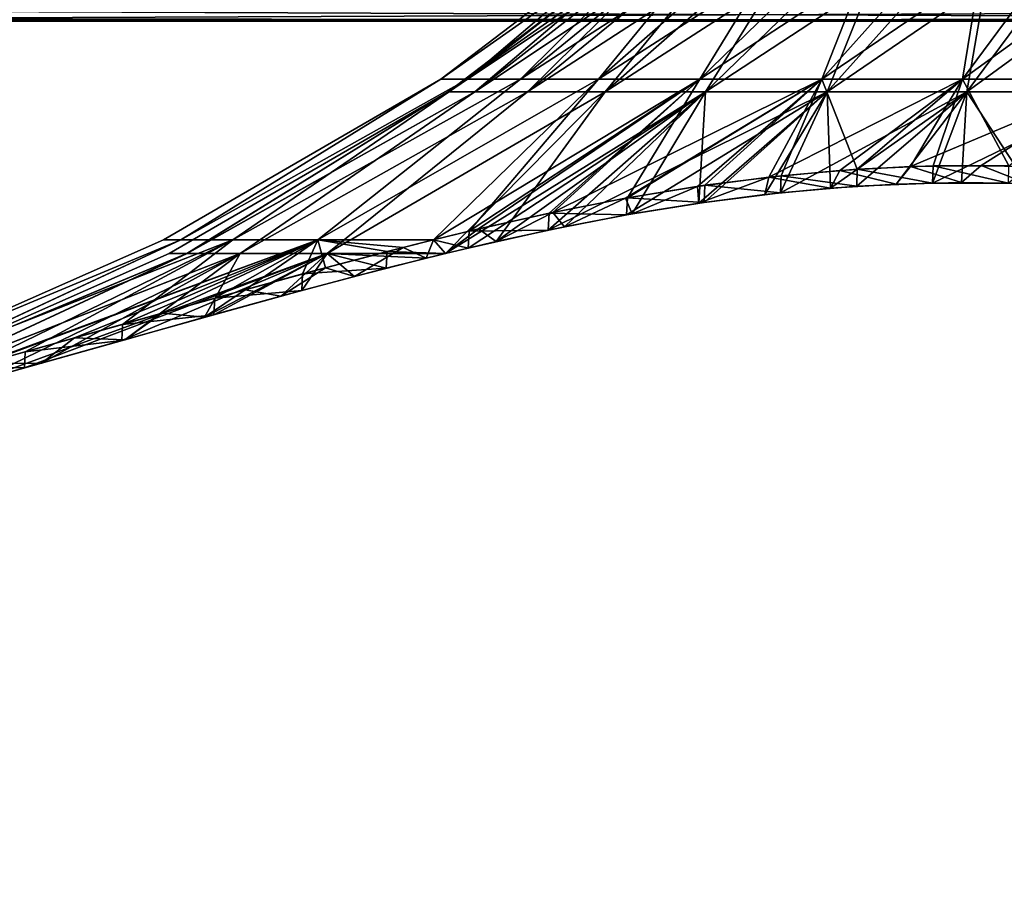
# Model space of a CAD drawing. Header units: millimetres. Extents: x -121 to 75, y -30 to 271.
# Tile 115 of 217: x -55 to -21, y 198 to 228. Entities that reach past the tile are written whole.
import ezdxf

# ---------------------------------------------------------------- set-up
doc = ezdxf.new("R2010")
doc.units = ezdxf.units.MM
doc.header["$LTSCALE"] = 65.185185
for name, color, linetype in [('108', 7, 'CONTINUOUS'), ('109', 7, 'CONTINUOUS'), ('16', 7, 'CONTINUOUS'), ('18', 7, 'CONTINUOUS'), ('2', 7, 'CONTINUOUS'), ('21', 7, 'CONTINUOUS'), ('4', 7, 'CONTINUOUS'), ('522', 7, 'CONTINUOUS'), ('523', 7, 'CONTINUOUS'), ('529', 7, 'CONTINUOUS'), ('532', 7, 'CONTINUOUS'), ('7', 7, 'CONTINUOUS'), ('8', 7, 'CONTINUOUS')]:
    doc.layers.add(name, color=color, linetype=linetype)

msp = doc.modelspace()

# ---------------------------------------------------------------- linework, layer by layer
at = {"layer": '108', "color": 7, "linetype": 'Continuous'}
for points in [[(24.382, 227.5, 82.669), (-59.633, 230.847, 34.366), (-69.5, 229.563, 28.591), (24.382, 227.5, 82.669)], [(-59.633, 230.847, 34.366), (24.382, 227.5, 82.669), (22.133, 227.604, 81.377), (-59.633, 230.847, 34.366)], [(24.382, 227.5, 82.669), (-69.5, 229.563, 28.591), (-79.317, 227.914, 22.824), (24.382, 227.5, 82.669)], [(24.382, 227.5, 82.669), (-79.317, 227.914, 22.824), (-81.541, 227.604, 21.521), (24.382, 227.5, 82.669)], [(-83.785, 227.5, 20.219), (24.382, 227.5, 82.669), (-81.541, 227.604, 21.521), (-83.785, 227.5, 20.219)]]:
    msp.add_3dface(points, dxfattribs=at)
at = {"layer": '109', "color": 7, "linetype": 'Continuous'}
for points in [[(-83.785, 227.5, -20.219), (0.055, 230.847, -68.827), (9.99, 229.563, -74.485), (-83.785, 227.5, -20.219)], [(0.055, 230.847, -68.827), (-83.785, 227.5, -20.219), (-81.541, 227.604, -21.521), (0.055, 230.847, -68.827)], [(-83.785, 227.5, -20.219), (9.99, 229.563, -74.485), (19.893, 227.914, -80.102), (-83.785, 227.5, -20.219)], [(-83.785, 227.5, -20.219), (19.893, 227.914, -80.102), (22.133, 227.604, -81.377), (-83.785, 227.5, -20.219)], [(24.382, 227.5, -82.669), (-83.785, 227.5, -20.219), (22.133, 227.604, -81.377), (24.382, 227.5, -82.669)]]:
    msp.add_3dface(points, dxfattribs=at)
at = {"layer": '16', "color": 7, "linetype": 'Continuous'}
for points in [[(-25.36, 21.723, 36.462), (-99.389, 240, 2.523), (-24.323, 22.143, 37.078), (-25.36, 21.723, 36.462)], [(-24.323, 22.143, 37.078), (-99.389, 240, 2.523), (-23.244, 22.398, 37.711), (-24.323, 22.143, 37.078)], [(-23.244, 22.398, 37.711), (-99.389, 240, 2.523), (-22.142, 22.483, 38.351), (-23.244, 22.398, 37.711)], [(-22.142, 22.483, 38.351), (-99.389, 240, 2.523), (-21.037, 22.398, 38.985), (-22.142, 22.483, 38.351)], [(-21.037, 22.398, 38.985), (-99.389, 240, 2.523), (-19.949, 22.143, 39.603), (-21.037, 22.398, 38.985)], [(-19.949, 22.143, 39.603), (-99.389, 240, 2.523), (-18.897, 21.723, 40.193), (-19.949, 22.143, 39.603)], [(-18.897, 21.723, 40.193), (-99.389, 240, 2.523), (-17.901, 21.146, 40.745), (-18.897, 21.723, 40.193)], [(-80.712, 240, 13.306), (-16.977, 20.422, 41.25), (-99.389, 240, 2.523), (-80.712, 240, 13.306)], [(-99.389, 240, 2.523), (-16.977, 20.422, 41.25), (-17.901, 21.146, 40.745), (-99.389, 240, 2.523)], [(-27.235, 20.422, 35.327), (-99.389, 240, 2.523), (-26.336, 21.146, 35.875), (-27.235, 20.422, 35.327)], [(-26.336, 21.146, 35.875), (-99.389, 240, 2.523), (-25.36, 21.723, 36.462), (-26.336, 21.146, 35.875)], [(28.833, 240, 76.552), (-16.977, 20.422, 41.25), (-80.712, 240, 13.306), (28.833, 240, 76.552)]]:
    msp.add_3dface(points, dxfattribs=at)
at = {"layer": '18', "color": 7, "linetype": 'Continuous'}
for points in [[(-99.389, 240, -2.523), (-27.235, 20.422, -35.327), (-80.712, 240, -13.306), (-99.389, 240, -2.523)], [(-80.712, 240, -13.306), (-27.235, 20.422, -35.327), (28.833, 240, -76.552), (-80.712, 240, -13.306)], [(47.51, 240, -87.335), (-27.235, 20.422, -35.327), (-26.336, 21.146, -35.875), (47.51, 240, -87.335)], [(28.833, 240, -76.552), (-27.235, 20.422, -35.327), (47.51, 240, -87.335), (28.833, 240, -76.552)], [(-25.36, 21.723, -36.462), (47.51, 240, -87.335), (-26.336, 21.146, -35.875), (-25.36, 21.723, -36.462)], [(-24.323, 22.143, -37.078), (47.51, 240, -87.335), (-25.36, 21.723, -36.462), (-24.323, 22.143, -37.078)], [(-23.244, 22.398, -37.711), (47.51, 240, -87.335), (-24.323, 22.143, -37.078), (-23.244, 22.398, -37.711)], [(-22.142, 22.483, -38.351), (47.51, 240, -87.335), (-23.244, 22.398, -37.711), (-22.142, 22.483, -38.351)], [(-21.037, 22.398, -38.985), (47.51, 240, -87.335), (-22.142, 22.483, -38.351), (-21.037, 22.398, -38.985)]]:
    msp.add_3dface(points, dxfattribs=at)
at = {"layer": '2', "color": 7, "linetype": 'Continuous'}
for points in [[(-96.56, 227.5, 6.541), (-62.185, 122.893, 22.169), (42.615, 227.5, 86.894), (-96.56, 227.5, 6.541)], [(42.615, 227.5, 86.894), (-62.185, 122.893, 22.169), (11.894, 122.893, 64.938), (42.615, 227.5, 86.894)]]:
    msp.add_3dface(points, dxfattribs=at)
at = {"layer": '21', "color": 7, "linetype": 'Continuous'}
for points in [[(-100.862, 240, 0.485), (-46.735, 13.778, 3.339), (-100.905, 240, 0), (-100.862, 240, 0.485)], [(-100.905, 240, 0), (-46.735, 13.778, -3.339), (-100.862, 240, -0.485), (-100.905, 240, 0)], [(-46.735, 13.778, 3.339), (-46.735, 13.778, -3.339), (-100.905, 240, 0), (-46.735, 13.778, 3.339)], [(-100.733, 240, 0.96), (-45.597, 13.753, 9.958), (-100.862, 240, 0.485), (-100.733, 240, 0.96)], [(-45.597, 13.753, 9.958), (-46.735, 13.778, 3.339), (-100.862, 240, 0.485), (-45.597, 13.753, 9.958)], [(-100.862, 240, -0.485), (-45.597, 13.753, -9.958), (-100.733, 240, -0.96), (-100.862, 240, -0.485)], [(-46.735, 13.778, -3.339), (-45.597, 13.753, -9.958), (-100.862, 240, -0.485), (-46.735, 13.778, -3.339)], [(-43.323, 13.703, 16.391), (-45.597, 13.753, 9.958), (-100.733, 240, 0.96), (-43.323, 13.703, 16.391)], [(-100.517, 240, 1.414), (-43.323, 13.703, 16.391), (-100.733, 240, 0.96), (-100.517, 240, 1.414)], [(-100.733, 240, -0.96), (-43.323, 13.703, -16.391), (-100.517, 240, -1.414), (-100.733, 240, -0.96)], [(-45.597, 13.753, -9.958), (-43.323, 13.703, -16.391), (-100.733, 240, -0.96), (-45.597, 13.753, -9.958)], [(-39.919, 13.629, 22.497), (-43.323, 13.703, 16.391), (-100.517, 240, 1.414), (-39.919, 13.629, 22.497)], [(-100.219, 240, 1.835), (-39.919, 13.629, 22.497), (-100.517, 240, 1.414), (-100.219, 240, 1.835)], [(-43.323, 13.703, -16.391), (-39.919, 13.629, -22.497), (-100.517, 240, -1.414), (-43.323, 13.703, -16.391)], [(-100.517, 240, -1.414), (-39.919, 13.629, -22.497), (-100.219, 240, -1.835), (-100.517, 240, -1.414)], [(-35.413, 13.53, 28.123), (-39.919, 13.629, 22.497), (-100.219, 240, 1.835), (-35.413, 13.53, 28.123)], [(-99.975, 240, 2.09), (-35.413, 13.53, 28.123), (-100.219, 240, 1.835), (-99.975, 240, 2.09)], [(-39.919, 13.629, -22.497), (-35.413, 13.53, -28.124), (-100.219, 240, -1.835), (-39.919, 13.629, -22.497)], [(-100.219, 240, -1.835), (-35.413, 13.53, -28.124), (-99.975, 240, -2.09), (-100.219, 240, -1.835)], [(-29.861, 13.41, 33.097), (-35.413, 13.53, 28.123), (-99.975, 240, 2.09), (-29.861, 13.41, 33.097)], [(-99.697, 240, 2.321), (-29.861, 13.41, 33.097), (-99.975, 240, 2.09), (-99.697, 240, 2.321)], [(-35.413, 13.53, -28.124), (-29.861, 13.41, -33.097), (-99.975, 240, -2.09), (-35.413, 13.53, -28.124)], [(-99.975, 240, -2.09), (-29.861, 13.41, -33.097), (-99.697, 240, -2.321), (-99.975, 240, -2.09)], [(-29.716, 15.501, 33.4), (-29.861, 13.41, 33.097), (-99.697, 240, 2.321), (-29.716, 15.501, 33.4)], [(-28.368, 19.074, -34.576), (-27.235, 20.422, -35.327), (-99.697, 240, -2.321), (-28.368, 19.074, -34.576)], [(-27.235, 20.422, -35.327), (-99.389, 240, -2.523), (-99.697, 240, -2.321), (-27.235, 20.422, -35.327)], [(-99.389, 240, 2.523), (-29.716, 15.501, 33.4), (-99.697, 240, 2.321), (-99.389, 240, 2.523)], [(-29.209, 17.414, -33.914), (-28.368, 19.074, -34.576), (-99.697, 240, -2.321), (-29.209, 17.414, -33.914)], [(-29.717, 15.499, -33.4), (-29.209, 17.414, -33.914), (-99.697, 240, -2.321), (-29.717, 15.499, -33.4)], [(-29.861, 13.41, -33.097), (-29.717, 15.499, -33.4), (-99.697, 240, -2.321), (-29.861, 13.41, -33.097)], [(-29.208, 17.417, 33.914), (-99.389, 240, 2.523), (-28.367, 19.076, 34.577), (-29.208, 17.417, 33.914)], [(-29.716, 15.501, 33.4), (-99.389, 240, 2.523), (-29.208, 17.417, 33.914), (-29.716, 15.501, 33.4)], [(-99.389, 240, 2.523), (-27.235, 20.422, 35.327), (-28.367, 19.076, 34.577), (-99.389, 240, 2.523)]]:
    msp.add_3dface(points, dxfattribs=at)
at = {"layer": '4', "color": 7, "linetype": 'Continuous'}
for points in [[(42.615, 227.5, -86.894), (11.894, 122.893, -64.938), (-96.56, 227.5, -6.541), (42.615, 227.5, -86.894)], [(-96.56, 227.5, -6.541), (11.894, 122.893, -64.938), (-62.185, 122.893, -22.169), (-96.56, 227.5, -6.541)]]:
    msp.add_3dface(points, dxfattribs=at)
at = {"layer": '522', "color": 9, "linetype": 'Continuous', "true_color": 0xc2cccc}
for points in [[(-24.636, 222.594, -38.062), (-25.125, 221.997, -37.779), (-27.024, 222.464, -36.683), (-24.636, 222.594, -38.062)], [(-22.917, 222.049, -39.054), (-25.125, 221.997, -37.779), (-24.636, 222.594, -38.062), (-22.917, 222.049, -39.054)], [(-22.252, 222.626, -39.438), (-22.917, 222.049, -39.054), (-24.636, 222.594, -38.062), (-22.252, 222.626, -39.438)], [(-20.71, 222.018, -40.328), (-22.917, 222.049, -39.054), (-22.252, 222.626, -39.438), (-20.71, 222.018, -40.328)], [(-19.867, 222.562, -40.815), (-20.71, 222.018, -40.328), (-22.252, 222.626, -39.438), (-19.867, 222.562, -40.815)], [(-29.42, 222.239, -35.299), (-31.792, 221.356, -33.93), (-31.831, 221.924, -33.908), (-29.42, 222.239, -35.299)], [(-29.558, 221.648, -35.22), (-31.792, 221.356, -33.93), (-29.42, 222.239, -35.299), (-29.558, 221.648, -35.22)], [(-27.337, 221.862, -36.502), (-29.558, 221.648, -35.22), (-29.42, 222.239, -35.299), (-27.337, 221.862, -36.502)], [(-27.024, 222.464, -36.683), (-27.337, 221.862, -36.502), (-29.42, 222.239, -35.299), (-27.024, 222.464, -36.683)], [(-25.125, 221.997, -37.779), (-27.337, 221.862, -36.502), (-27.024, 222.464, -36.683), (-25.125, 221.997, -37.779)], [(-31.831, 221.924, -33.908), (-34.045, 220.991, -32.629), (-34.263, 221.523, -32.504), (-31.831, 221.924, -33.908)], [(-31.792, 221.356, -33.93), (-34.045, 220.991, -32.629), (-31.831, 221.924, -33.908), (-31.792, 221.356, -33.93)], [(-34.263, 221.523, -32.504), (-36.325, 220.556, -31.313), (-36.724, 221.041, -31.082), (-34.263, 221.523, -32.504)], [(-34.045, 220.991, -32.629), (-36.325, 220.556, -31.313), (-34.263, 221.523, -32.504), (-34.045, 220.991, -32.629)], [(-36.724, 221.041, -31.082), (-38.641, 220.057, -29.976), (-39.227, 220.486, -29.637), (-36.724, 221.041, -31.082)], [(-36.325, 220.556, -31.313), (-38.641, 220.057, -29.976), (-36.724, 221.041, -31.082), (-36.325, 220.556, -31.313)], [(-39.227, 220.486, -29.637), (-40.35, 219.657, -28.989), (-40.756, 220.118, -28.755), (-39.227, 220.486, -29.637)], [(-38.641, 220.057, -29.976), (-40.35, 219.657, -28.989), (-39.227, 220.486, -29.637), (-38.641, 220.057, -29.976)], [(-40.756, 220.118, -28.755), (-41.002, 219.497, -28.613), (-41.783, 219.862, -28.162), (-40.756, 220.118, -28.755)], [(-40.35, 219.657, -28.989), (-41.002, 219.497, -28.613), (-40.756, 220.118, -28.755), (-40.35, 219.657, -28.989)], [(-41.783, 219.862, -28.162), (-43.421, 218.882, -27.216), (-44.407, 219.175, -26.647), (-41.783, 219.862, -28.162)], [(-41.002, 219.497, -28.613), (-43.421, 218.882, -27.216), (-41.783, 219.862, -28.162), (-41.002, 219.497, -28.613)], [(-44.407, 219.175, -26.647), (-45.912, 218.215, -25.778), (-47.118, 218.433, -25.082), (-44.407, 219.175, -26.647)], [(-43.421, 218.882, -27.216), (-45.912, 218.215, -25.778), (-44.407, 219.175, -26.647), (-43.421, 218.882, -27.216)], [(-47.118, 218.433, -25.082), (-48.491, 217.502, -24.289), (-49.936, 217.64, -23.454), (-47.118, 218.433, -25.082)], [(-45.912, 218.215, -25.778), (-48.491, 217.502, -24.289), (-47.118, 218.433, -25.082), (-45.912, 218.215, -25.778)], [(-49.936, 217.64, -23.454), (-51.178, 216.747, -22.738), (-52.888, 216.804, -21.75), (-49.936, 217.64, -23.454)], [(-48.491, 217.502, -24.289), (-51.178, 216.747, -22.738), (-49.936, 217.64, -23.454), (-48.491, 217.502, -24.289)], [(-52.888, 216.804, -21.75), (-53.995, 215.955, -21.111), (-56.002, 215.931, -19.952), (-52.888, 216.804, -21.75)], [(-51.178, 216.747, -22.738), (-53.995, 215.955, -21.111), (-52.888, 216.804, -21.75), (-51.178, 216.747, -22.738)], [(-53.995, 215.955, -21.111), (-56.176, 215.35, -19.852), (-56.002, 215.931, -19.952), (-53.995, 215.955, -21.111)]]:
    msp.add_3dface(points, dxfattribs=at)
at = {"layer": '523', "color": 9, "linetype": 'Continuous', "true_color": 0xc2cccc}
for points in [[(-23.873, 222.615, 38.502), (-26.433, 222.505, 37.024), (-23.889, 222.036, 38.493), (-23.873, 222.615, 38.502)], [(-21.329, 222.035, 39.971), (-23.873, 222.615, 38.502), (-23.889, 222.036, 38.493), (-21.329, 222.035, 39.971)], [(-21.316, 222.613, 39.978), (-23.873, 222.615, 38.502), (-21.329, 222.035, 39.971), (-21.316, 222.613, 39.978)], [(-29.002, 222.285, 35.541), (-31.588, 221.96, 34.048), (-29.024, 221.707, 35.528), (-29.002, 222.285, 35.541)], [(-26.452, 221.926, 37.013), (-29.002, 222.285, 35.541), (-29.024, 221.707, 35.528), (-26.452, 221.926, 37.013)], [(-26.433, 222.505, 37.024), (-29.002, 222.285, 35.541), (-26.452, 221.926, 37.013), (-26.433, 222.505, 37.024)], [(-23.889, 222.036, 38.493), (-26.433, 222.505, 37.024), (-26.452, 221.926, 37.013), (-23.889, 222.036, 38.493)], [(-31.588, 221.96, 34.048), (-34.2, 221.534, 32.54), (-31.613, 221.382, 34.034), (-31.588, 221.96, 34.048)], [(-29.024, 221.707, 35.528), (-31.588, 221.96, 34.048), (-31.613, 221.382, 34.034), (-29.024, 221.707, 35.528)], [(-34.2, 221.534, 32.54), (-36.849, 221.015, 31.01), (-34.227, 220.959, 32.524), (-34.2, 221.534, 32.54)], [(-31.613, 221.382, 34.034), (-34.2, 221.534, 32.54), (-34.227, 220.959, 32.524), (-31.613, 221.382, 34.034)], [(-36.849, 221.015, 31.01), (-39.55, 220.41, 29.451), (-36.878, 220.442, 30.994), (-36.849, 221.015, 31.01)], [(-34.227, 220.959, 32.524), (-36.849, 221.015, 31.01), (-36.878, 220.442, 30.994), (-34.227, 220.959, 32.524)], [(-39.55, 220.41, 29.451), (-40.751, 220.119, 28.757), (-39.58, 219.84, 29.434), (-39.55, 220.41, 29.451)], [(-36.878, 220.442, 30.994), (-39.55, 220.41, 29.451), (-39.58, 219.84, 29.434), (-36.878, 220.442, 30.994)], [(-40.751, 220.119, 28.757), (-42.319, 219.725, 27.852), (-40.35, 219.657, 28.989), (-40.751, 220.119, 28.757)], [(-39.58, 219.84, 29.434), (-40.751, 220.119, 28.757), (-40.35, 219.657, 28.989), (-39.58, 219.84, 29.434)], [(-42.319, 219.725, 27.852), (-45.176, 218.968, 26.203), (-42.349, 219.159, 27.835), (-42.319, 219.725, 27.852)], [(-40.35, 219.657, 28.989), (-42.319, 219.725, 27.852), (-42.349, 219.159, 27.835), (-40.35, 219.657, 28.989)], [(-45.176, 218.968, 26.203), (-48.146, 218.145, 24.488), (-45.207, 218.407, 26.185), (-45.176, 218.968, 26.203)], [(-42.349, 219.159, 27.835), (-45.176, 218.968, 26.203), (-45.207, 218.407, 26.185), (-42.349, 219.159, 27.835)], [(-45.207, 218.407, 26.185), (-48.146, 218.145, 24.488), (-48.176, 217.59, 24.471), (-45.207, 218.407, 26.185)], [(-48.146, 218.145, 24.488), (-51.259, 217.265, 22.691), (-48.176, 217.59, 24.471), (-48.146, 218.145, 24.488)], [(-48.176, 217.59, 24.471), (-51.259, 217.265, 22.691), (-51.288, 216.716, 22.674), (-48.176, 217.59, 24.471)], [(-51.259, 217.265, 22.691), (-54.549, 216.336, 20.791), (-51.288, 216.716, 22.674), (-51.259, 217.265, 22.691)], [(-51.288, 216.716, 22.674), (-54.549, 216.336, 20.791), (-54.576, 215.793, 20.775), (-51.288, 216.716, 22.674)], [(-54.549, 216.336, 20.791), (-56.353, 215.834, 19.75), (-54.576, 215.793, 20.775), (-54.549, 216.336, 20.791)], [(-54.576, 215.793, 20.775), (-56.353, 215.834, 19.75), (-56.176, 215.35, 19.852), (-54.576, 215.793, 20.775)]]:
    msp.add_3dface(points, dxfattribs=at)
at = {"layer": '529', "color": 9, "linetype": 'Continuous', "true_color": 0xc2cccc}
for points in [[(-31.983, 232.034, 2.397), (-31.983, 232.034, -2.397), (-40.506, 225.544, 3.036), (-31.983, 232.034, 2.397)], [(-39.602, 225.544, 9.039), (-31.983, 232.034, 2.397), (-40.506, 225.544, 3.036), (-39.602, 225.544, 9.039)], [(-31.983, 232.034, -2.397), (-31.268, 232.034, -7.137), (-40.506, 225.544, -3.036), (-31.983, 232.034, -2.397)], [(-40.506, 225.544, 3.036), (-31.983, 232.034, -2.397), (-40.506, 225.544, -3.036), (-40.506, 225.544, 3.036)], [(-40.506, 225.544, -3.036), (-31.268, 232.034, -7.137), (-39.602, 225.544, -9.039), (-40.506, 225.544, -3.036)], [(-31.268, 232.034, 7.137), (-31.983, 232.034, 2.397), (-39.602, 225.544, 9.039), (-31.268, 232.034, 7.137)], [(-37.812, 225.544, 14.84), (-31.268, 232.034, 7.137), (-39.602, 225.544, 9.039), (-37.812, 225.544, 14.84)], [(-31.268, 232.034, -7.137), (-29.855, 232.034, -11.717), (-39.602, 225.544, -9.039), (-31.268, 232.034, -7.137)], [(-39.602, 225.544, -9.039), (-29.855, 232.034, -11.717), (-37.812, 225.544, -14.84), (-39.602, 225.544, -9.039)], [(-29.855, 232.034, 11.717), (-31.268, 232.034, 7.137), (-37.812, 225.544, 14.84), (-29.855, 232.034, 11.717)], [(-35.178, 225.544, 20.31), (-29.855, 232.034, 11.717), (-37.812, 225.544, 14.84), (-35.178, 225.544, 20.31)], [(-37.812, 225.544, -14.84), (-27.776, 232.034, -16.036), (-35.178, 225.544, -20.31), (-37.812, 225.544, -14.84)], [(-29.855, 232.034, -11.717), (-27.776, 232.034, -16.036), (-37.812, 225.544, -14.84), (-29.855, 232.034, -11.717)], [(-27.776, 232.034, 16.036), (-29.855, 232.034, 11.717), (-35.178, 225.544, 20.31), (-27.776, 232.034, 16.036)], [(-31.758, 225.544, 25.326), (-27.776, 232.034, 16.036), (-35.178, 225.544, 20.31), (-31.758, 225.544, 25.326)], [(-35.178, 225.544, -20.31), (-25.075, 232.034, -19.997), (-31.758, 225.544, -25.326), (-35.178, 225.544, -20.31)], [(-27.776, 232.034, -16.036), (-25.075, 232.034, -19.997), (-35.178, 225.544, -20.31), (-27.776, 232.034, -16.036)], [(-27.629, 225.544, 29.777), (-25.075, 232.034, 19.997), (-31.758, 225.544, 25.326), (-27.629, 225.544, 29.777)], [(-25.075, 232.034, 19.997), (-27.776, 232.034, 16.036), (-31.758, 225.544, 25.326), (-25.075, 232.034, 19.997)], [(-25.075, 232.034, -19.997), (-21.815, 232.034, -23.511), (-31.758, 225.544, -25.326), (-25.075, 232.034, -19.997)], [(-31.758, 225.544, -25.326), (-21.815, 232.034, -23.511), (-27.629, 225.544, -29.777), (-31.758, 225.544, -25.326)], [(-21.815, 232.034, 23.511), (-25.075, 232.034, 19.997), (-27.629, 225.544, 29.777), (-21.815, 232.034, 23.511)], [(-22.882, 225.544, 33.562), (-21.815, 232.034, 23.511), (-27.629, 225.544, 29.777), (-22.882, 225.544, 33.562)], [(-21.815, 232.034, -23.511), (-18.067, 232.034, -26.5), (-27.629, 225.544, -29.777), (-21.815, 232.034, -23.511)], [(-27.629, 225.544, -29.777), (-18.067, 232.034, -26.5), (-22.882, 225.544, -33.562), (-27.629, 225.544, -29.777)], [(-18.067, 232.034, 26.5), (-21.815, 232.034, 23.511), (-22.882, 225.544, 33.562), (-18.067, 232.034, 26.5)], [(-17.624, 225.544, 36.597), (-18.067, 232.034, 26.5), (-22.882, 225.544, 33.562), (-17.624, 225.544, 36.597)], [(-18.067, 232.034, -26.5), (-13.916, 232.034, -28.896), (-22.882, 225.544, -33.562), (-18.067, 232.034, -26.5)], [(-22.882, 225.544, -33.562), (-13.916, 232.034, -28.896), (-17.624, 225.544, -36.597), (-22.882, 225.544, -33.562)], [(-40.506, 225.544, 3.036), (-40.506, 225.544, -3.036), (-49.879, 220.118, 0.004), (-40.506, 225.544, 3.036)], [(-49.289, 220.118, 7.65), (-40.506, 225.544, 3.036), (-49.879, 220.118, 0.004), (-49.289, 220.118, 7.65)], [(-49.879, 220.118, 0.004), (-40.506, 225.544, -3.036), (-49.291, 220.118, -7.641), (-49.879, 220.118, 0.004)], [(-40.506, 225.544, -3.036), (-39.602, 225.544, -9.039), (-49.291, 220.118, -7.641), (-40.506, 225.544, -3.036)], [(-49.291, 220.118, -7.641), (-39.602, 225.544, -9.039), (-47.537, 220.118, -15.106), (-49.291, 220.118, -7.641)], [(-39.602, 225.544, 9.039), (-40.506, 225.544, 3.036), (-49.289, 220.118, 7.65), (-39.602, 225.544, 9.039)], [(-47.534, 220.118, 15.114), (-39.602, 225.544, 9.039), (-49.289, 220.118, 7.65), (-47.534, 220.118, 15.114)], [(-47.537, 220.118, -15.106), (-37.812, 225.544, -14.84), (-44.66, 220.118, -22.213), (-47.537, 220.118, -15.106)], [(-39.602, 225.544, -9.039), (-37.812, 225.544, -14.84), (-47.537, 220.118, -15.106), (-39.602, 225.544, -9.039)], [(-37.812, 225.544, 14.84), (-39.602, 225.544, 9.039), (-47.534, 220.118, 15.114), (-37.812, 225.544, 14.84)], [(-44.656, 220.118, 22.221), (-37.812, 225.544, 14.84), (-47.534, 220.118, 15.114), (-44.656, 220.118, 22.221)], [(-37.812, 225.544, -14.84), (-35.178, 225.544, -20.31), (-44.66, 220.118, -22.213), (-37.812, 225.544, -14.84)], [(-35.178, 225.544, -20.31), (-40.756, 220.118, -28.755), (-44.66, 220.118, -22.213), (-35.178, 225.544, -20.31)], [(-35.178, 225.544, 20.31), (-37.812, 225.544, 14.84), (-44.656, 220.118, 22.221), (-35.178, 225.544, 20.31)], [(-40.751, 220.119, 28.757), (-35.178, 225.544, 20.31), (-44.656, 220.118, 22.221), (-40.751, 220.119, 28.757)], [(-40.756, 220.118, -28.755), (-35.178, 225.544, -20.31), (-31.758, 225.544, -25.326), (-40.756, 220.118, -28.755)], [(-39.227, 220.486, -29.637), (-40.756, 220.118, -28.755), (-31.758, 225.544, -25.326), (-39.227, 220.486, -29.637)], [(-40.751, 220.119, 28.757), (-39.55, 220.41, 29.451), (-35.178, 225.544, 20.31), (-40.751, 220.119, 28.757)], [(-39.55, 220.41, 29.451), (-31.758, 225.544, 25.326), (-35.178, 225.544, 20.31), (-39.55, 220.41, 29.451)], [(-39.55, 220.41, 29.451), (-36.849, 221.015, 31.01), (-31.758, 225.544, 25.326), (-39.55, 220.41, 29.451)], [(-36.724, 221.041, -31.082), (-39.227, 220.486, -29.637), (-31.758, 225.544, -25.326), (-36.724, 221.041, -31.082)], [(-36.849, 221.015, 31.01), (-34.2, 221.534, 32.54), (-31.758, 225.544, 25.326), (-36.849, 221.015, 31.01)], [(-36.724, 221.041, -31.082), (-31.758, 225.544, -25.326), (-27.629, 225.544, -29.777), (-36.724, 221.041, -31.082)], [(-34.263, 221.523, -32.504), (-36.724, 221.041, -31.082), (-27.629, 225.544, -29.777), (-34.263, 221.523, -32.504)], [(-31.831, 221.924, -33.908), (-34.263, 221.523, -32.504), (-27.629, 225.544, -29.777), (-31.831, 221.924, -33.908)], [(-34.2, 221.534, 32.54), (-27.629, 225.544, 29.777), (-31.758, 225.544, 25.326), (-34.2, 221.534, 32.54)], [(-34.2, 221.534, 32.54), (-31.588, 221.96, 34.048), (-27.629, 225.544, 29.777), (-34.2, 221.534, 32.54)], [(-29.42, 222.239, -35.299), (-31.831, 221.924, -33.908), (-27.629, 225.544, -29.777), (-29.42, 222.239, -35.299)], [(-31.588, 221.96, 34.048), (-29.002, 222.285, 35.541), (-27.629, 225.544, 29.777), (-31.588, 221.96, 34.048)], [(-29.42, 222.239, -35.299), (-27.629, 225.544, -29.777), (-22.882, 225.544, -33.562), (-29.42, 222.239, -35.299)], [(-27.024, 222.464, -36.683), (-29.42, 222.239, -35.299), (-22.882, 225.544, -33.562), (-27.024, 222.464, -36.683)], [(-29.002, 222.285, 35.541), (-26.433, 222.505, 37.024), (-27.629, 225.544, 29.777), (-29.002, 222.285, 35.541)], [(-26.433, 222.505, 37.024), (-22.882, 225.544, 33.562), (-27.629, 225.544, 29.777), (-26.433, 222.505, 37.024)], [(-24.636, 222.594, -38.062), (-27.024, 222.464, -36.683), (-22.882, 225.544, -33.562), (-24.636, 222.594, -38.062)], [(-26.433, 222.505, 37.024), (-23.873, 222.615, 38.502), (-22.882, 225.544, 33.562), (-26.433, 222.505, 37.024)], [(-24.636, 222.594, -38.062), (-22.882, 225.544, -33.562), (-17.624, 225.544, -36.597), (-24.636, 222.594, -38.062)], [(-22.252, 222.626, -39.438), (-24.636, 222.594, -38.062), (-17.624, 225.544, -36.597), (-22.252, 222.626, -39.438)], [(-23.873, 222.615, 38.502), (-21.316, 222.613, 39.978), (-22.882, 225.544, 33.562), (-23.873, 222.615, 38.502)], [(-21.316, 222.613, 39.978), (-17.624, 225.544, 36.597), (-22.882, 225.544, 33.562), (-21.316, 222.613, 39.978)], [(-19.867, 222.562, -40.815), (-22.252, 222.626, -39.438), (-17.624, 225.544, -36.597), (-19.867, 222.562, -40.815)], [(-49.879, 220.118, 0.004), (-49.291, 220.118, -7.641), (-59.584, 215.832, -4.011), (-49.879, 220.118, 0.004)], [(-49.879, 220.118, 0.004), (-59.584, 215.832, -4.011), (-59.581, 215.832, 4.046), (-49.879, 220.118, 0.004)], [(-49.291, 220.118, -7.641), (-58.502, 215.832, -11.996), (-59.584, 215.832, -4.011), (-49.291, 220.118, -7.641)], [(-49.289, 220.118, 7.65), (-49.879, 220.118, 0.004), (-59.581, 215.832, 4.046), (-49.289, 220.118, 7.65)], [(-49.289, 220.118, 7.65), (-59.581, 215.832, 4.046), (-58.494, 215.832, 12.03), (-49.289, 220.118, 7.65)], [(-49.291, 220.118, -7.641), (-47.537, 220.118, -15.106), (-58.502, 215.832, -11.996), (-49.291, 220.118, -7.641)], [(-47.537, 220.118, -15.106), (-56.357, 215.833, -19.747), (-58.502, 215.832, -11.996), (-47.537, 220.118, -15.106)], [(-47.534, 220.118, 15.114), (-49.289, 220.118, 7.65), (-58.494, 215.832, 12.03), (-47.534, 220.118, 15.114)], [(-56.353, 215.834, 19.75), (-47.534, 220.118, 15.114), (-58.494, 215.832, 12.03), (-56.353, 215.834, 19.75)], [(-56.002, 215.931, -19.952), (-56.357, 215.833, -19.747), (-44.66, 220.118, -22.213), (-56.002, 215.931, -19.952)], [(-56.357, 215.833, -19.747), (-47.537, 220.118, -15.106), (-44.66, 220.118, -22.213), (-56.357, 215.833, -19.747)], [(-56.353, 215.834, 19.75), (-54.549, 216.336, 20.791), (-47.534, 220.118, 15.114), (-56.353, 215.834, 19.75)], [(-52.888, 216.804, -21.75), (-56.002, 215.931, -19.952), (-44.66, 220.118, -22.213), (-52.888, 216.804, -21.75)], [(-54.549, 216.336, 20.791), (-51.259, 217.265, 22.691), (-47.534, 220.118, 15.114), (-54.549, 216.336, 20.791)], [(-49.936, 217.64, -23.454), (-52.888, 216.804, -21.75), (-44.66, 220.118, -22.213), (-49.936, 217.64, -23.454)], [(-51.259, 217.265, 22.691), (-44.656, 220.118, 22.221), (-47.534, 220.118, 15.114), (-51.259, 217.265, 22.691)], [(-51.259, 217.265, 22.691), (-48.146, 218.145, 24.488), (-44.656, 220.118, 22.221), (-51.259, 217.265, 22.691)], [(-47.118, 218.433, -25.082), (-49.936, 217.64, -23.454), (-44.66, 220.118, -22.213), (-47.118, 218.433, -25.082)], [(-48.146, 218.145, 24.488), (-45.176, 218.968, 26.203), (-44.656, 220.118, 22.221), (-48.146, 218.145, 24.488)], [(-44.407, 219.175, -26.647), (-47.118, 218.433, -25.082), (-44.66, 220.118, -22.213), (-44.407, 219.175, -26.647)], [(-45.176, 218.968, 26.203), (-42.319, 219.725, 27.852), (-44.656, 220.118, 22.221), (-45.176, 218.968, 26.203)], [(-41.783, 219.862, -28.162), (-44.407, 219.175, -26.647), (-44.66, 220.118, -22.213), (-41.783, 219.862, -28.162)], [(-40.756, 220.118, -28.755), (-41.783, 219.862, -28.162), (-44.66, 220.118, -22.213), (-40.756, 220.118, -28.755)], [(-42.319, 219.725, 27.852), (-40.751, 220.119, 28.757), (-44.656, 220.118, 22.221), (-42.319, 219.725, 27.852)]]:
    msp.add_3dface(points, dxfattribs=at)
at = {"layer": '532', "color": 9, "linetype": 'Continuous', "true_color": 0xc2cccc}
for points in [[(-40.252, 225.113, -3.016), (-31.674, 231.641, -2.374), (-31.674, 231.641, 2.374), (-40.252, 225.113, -3.016)], [(-40.252, 225.113, -3.016), (-39.353, 225.113, -8.982), (-31.674, 231.641, -2.374), (-40.252, 225.113, -3.016)], [(-40.252, 225.113, 3.016), (-31.674, 231.641, 2.374), (-30.966, 231.641, 7.068), (-40.252, 225.113, 3.016)], [(-40.252, 225.113, 3.016), (-40.252, 225.113, -3.016), (-31.674, 231.641, 2.374), (-40.252, 225.113, 3.016)], [(-39.353, 225.113, 8.982), (-40.252, 225.113, 3.016), (-30.966, 231.641, 7.068), (-39.353, 225.113, 8.982)], [(-39.353, 225.113, -8.982), (-30.966, 231.641, -7.068), (-31.674, 231.641, -2.374), (-39.353, 225.113, -8.982)], [(-39.353, 225.113, -8.982), (-37.575, 225.113, -14.747), (-30.966, 231.641, -7.068), (-39.353, 225.113, -8.982)], [(-39.353, 225.113, 8.982), (-30.966, 231.641, 7.068), (-29.567, 231.641, 11.604), (-39.353, 225.113, 8.982)], [(-37.575, 225.113, 14.747), (-39.353, 225.113, 8.982), (-29.567, 231.641, 11.604), (-37.575, 225.113, 14.747)], [(-37.575, 225.113, -14.747), (-29.567, 231.641, -11.604), (-30.966, 231.641, -7.068), (-37.575, 225.113, -14.747)], [(-37.575, 225.113, -14.747), (-34.957, 225.113, -20.183), (-29.567, 231.641, -11.604), (-37.575, 225.113, -14.747)], [(-37.575, 225.113, 14.747), (-29.567, 231.641, 11.604), (-27.507, 231.641, 15.881), (-37.575, 225.113, 14.747)], [(-34.957, 225.113, 20.183), (-37.575, 225.113, 14.747), (-27.507, 231.641, 15.881), (-34.957, 225.113, 20.183)], [(-34.957, 225.113, -20.183), (-27.507, 231.641, -15.881), (-29.567, 231.641, -11.604), (-34.957, 225.113, -20.183)], [(-34.957, 225.113, -20.183), (-31.559, 225.113, -25.167), (-27.507, 231.641, -15.881), (-34.957, 225.113, -20.183)], [(-34.957, 225.113, 20.183), (-27.507, 231.641, 15.881), (-24.833, 231.641, 19.804), (-34.957, 225.113, 20.183)], [(-31.559, 225.113, 25.167), (-34.957, 225.113, 20.183), (-24.833, 231.641, 19.804), (-31.559, 225.113, 25.167)], [(-31.559, 225.113, -25.167), (-27.455, 225.113, -29.59), (-24.833, 231.641, -19.804), (-31.559, 225.113, -25.167)], [(-31.559, 225.113, -25.167), (-24.833, 231.641, -19.804), (-27.507, 231.641, -15.881), (-31.559, 225.113, -25.167)], [(-31.559, 225.113, 25.167), (-24.833, 231.641, 19.804), (-21.604, 231.641, 23.284), (-31.559, 225.113, 25.167)], [(-27.455, 225.113, 29.59), (-31.559, 225.113, 25.167), (-21.604, 231.641, 23.284), (-27.455, 225.113, 29.59)], [(-27.455, 225.113, -29.59), (-21.604, 231.641, -23.284), (-24.833, 231.641, -19.804), (-27.455, 225.113, -29.59)], [(-27.455, 225.113, -29.59), (-22.738, 225.113, -33.351), (-21.604, 231.641, -23.284), (-27.455, 225.113, -29.59)], [(-27.455, 225.113, 29.59), (-21.604, 231.641, 23.284), (-17.893, 231.641, 26.244), (-27.455, 225.113, 29.59)], [(-22.738, 225.113, 33.351), (-27.455, 225.113, 29.59), (-17.893, 231.641, 26.244), (-22.738, 225.113, 33.351)], [(-22.738, 225.113, -33.351), (-17.893, 231.641, -26.244), (-21.604, 231.641, -23.284), (-22.738, 225.113, -33.351)], [(-22.738, 225.113, -33.351), (-17.514, 225.113, -36.368), (-17.893, 231.641, -26.244), (-22.738, 225.113, -33.351)], [(-17.514, 225.113, 36.368), (-22.738, 225.113, 33.351), (-13.781, 231.641, 28.617), (-17.514, 225.113, 36.368)], [(-22.738, 225.113, 33.351), (-17.893, 231.641, 26.244), (-13.781, 231.641, 28.617), (-22.738, 225.113, 33.351)], [(-49.684, 219.656, 0.006), (-49.082, 219.656, -7.712), (-40.252, 225.113, -3.016), (-49.684, 219.656, 0.006)], [(-49.08, 219.656, 7.723), (-49.684, 219.656, 0.006), (-40.252, 225.113, 3.016), (-49.08, 219.656, 7.723)], [(-40.252, 225.113, 3.016), (-49.684, 219.656, 0.006), (-40.252, 225.113, -3.016), (-40.252, 225.113, 3.016)], [(-40.252, 225.113, -3.016), (-49.082, 219.656, -7.712), (-39.353, 225.113, -8.982), (-40.252, 225.113, -3.016)], [(-49.082, 219.656, -7.712), (-47.288, 219.656, -15.243), (-39.353, 225.113, -8.982), (-49.082, 219.656, -7.712)], [(-47.284, 219.656, 15.254), (-49.08, 219.656, 7.723), (-39.353, 225.113, 8.982), (-47.284, 219.656, 15.254)], [(-39.353, 225.113, 8.982), (-49.08, 219.656, 7.723), (-40.252, 225.113, 3.016), (-39.353, 225.113, 8.982)], [(-39.353, 225.113, -8.982), (-47.288, 219.656, -15.243), (-37.575, 225.113, -14.747), (-39.353, 225.113, -8.982)], [(-47.288, 219.656, -15.243), (-44.346, 219.656, -22.403), (-37.575, 225.113, -14.747), (-47.288, 219.656, -15.243)], [(-37.575, 225.113, 14.747), (-47.284, 219.656, 15.254), (-39.353, 225.113, 8.982), (-37.575, 225.113, 14.747)], [(-44.341, 219.656, 22.413), (-47.284, 219.656, 15.254), (-37.575, 225.113, 14.747), (-44.341, 219.656, 22.413)], [(-37.575, 225.113, -14.747), (-44.346, 219.656, -22.403), (-34.957, 225.113, -20.183), (-37.575, 225.113, -14.747)], [(-44.346, 219.656, -22.403), (-40.35, 219.657, -28.989), (-34.957, 225.113, -20.183), (-44.346, 219.656, -22.403)], [(-34.957, 225.113, 20.183), (-44.341, 219.656, 22.413), (-37.575, 225.113, 14.747), (-34.957, 225.113, 20.183)], [(-40.35, 219.657, 28.989), (-44.341, 219.656, 22.413), (-34.957, 225.113, 20.183), (-40.35, 219.657, 28.989)], [(-40.35, 219.657, -28.989), (-38.641, 220.057, -29.976), (-34.957, 225.113, -20.183), (-40.35, 219.657, -28.989)], [(-39.58, 219.84, 29.434), (-40.35, 219.657, 28.989), (-31.559, 225.113, 25.167), (-39.58, 219.84, 29.434)], [(-31.559, 225.113, 25.167), (-40.35, 219.657, 28.989), (-34.957, 225.113, 20.183), (-31.559, 225.113, 25.167)], [(-36.878, 220.442, 30.994), (-39.58, 219.84, 29.434), (-31.559, 225.113, 25.167), (-36.878, 220.442, 30.994)], [(-34.957, 225.113, -20.183), (-38.641, 220.057, -29.976), (-31.559, 225.113, -25.167), (-34.957, 225.113, -20.183)], [(-38.641, 220.057, -29.976), (-36.325, 220.556, -31.313), (-31.559, 225.113, -25.167), (-38.641, 220.057, -29.976)], [(-34.227, 220.959, 32.524), (-36.878, 220.442, 30.994), (-27.455, 225.113, 29.59), (-34.227, 220.959, 32.524)], [(-27.455, 225.113, 29.59), (-36.878, 220.442, 30.994), (-31.559, 225.113, 25.167), (-27.455, 225.113, 29.59)], [(-36.325, 220.556, -31.313), (-34.045, 220.991, -32.629), (-31.559, 225.113, -25.167), (-36.325, 220.556, -31.313)], [(-31.613, 221.382, 34.034), (-34.227, 220.959, 32.524), (-27.455, 225.113, 29.59), (-31.613, 221.382, 34.034)], [(-34.045, 220.991, -32.629), (-31.792, 221.356, -33.93), (-31.559, 225.113, -25.167), (-34.045, 220.991, -32.629)], [(-31.559, 225.113, -25.167), (-31.792, 221.356, -33.93), (-27.455, 225.113, -29.59), (-31.559, 225.113, -25.167)], [(-31.792, 221.356, -33.93), (-29.558, 221.648, -35.22), (-27.455, 225.113, -29.59), (-31.792, 221.356, -33.93)], [(-29.024, 221.707, 35.528), (-31.613, 221.382, 34.034), (-27.455, 225.113, 29.59), (-29.024, 221.707, 35.528)], [(-29.558, 221.648, -35.22), (-27.337, 221.862, -36.502), (-27.455, 225.113, -29.59), (-29.558, 221.648, -35.22)], [(-26.452, 221.926, 37.013), (-29.024, 221.707, 35.528), (-22.738, 225.113, 33.351), (-26.452, 221.926, 37.013)], [(-22.738, 225.113, 33.351), (-29.024, 221.707, 35.528), (-27.455, 225.113, 29.59), (-22.738, 225.113, 33.351)], [(-27.455, 225.113, -29.59), (-27.337, 221.862, -36.502), (-22.738, 225.113, -33.351), (-27.455, 225.113, -29.59)], [(-27.337, 221.862, -36.502), (-25.125, 221.997, -37.779), (-22.738, 225.113, -33.351), (-27.337, 221.862, -36.502)], [(-23.889, 222.036, 38.493), (-26.452, 221.926, 37.013), (-22.738, 225.113, 33.351), (-23.889, 222.036, 38.493)], [(-25.125, 221.997, -37.779), (-22.917, 222.049, -39.054), (-22.738, 225.113, -33.351), (-25.125, 221.997, -37.779)], [(-21.329, 222.035, 39.971), (-23.889, 222.036, 38.493), (-17.514, 225.113, 36.368), (-21.329, 222.035, 39.971)], [(-17.514, 225.113, 36.368), (-23.889, 222.036, 38.493), (-22.738, 225.113, 33.351), (-17.514, 225.113, 36.368)], [(-22.917, 222.049, -39.054), (-20.71, 222.018, -40.328), (-22.738, 225.113, -33.351), (-22.917, 222.049, -39.054)], [(-22.738, 225.113, -33.351), (-20.71, 222.018, -40.328), (-17.514, 225.113, -36.368), (-22.738, 225.113, -33.351)], [(-49.082, 219.656, -7.712), (-49.684, 219.656, 0.006), (-59.449, 215.348, -4.041), (-49.082, 219.656, -7.712)], [(-58.351, 215.348, -12.07), (-49.082, 219.656, -7.712), (-59.449, 215.348, -4.041), (-58.351, 215.348, -12.07)], [(-59.449, 215.348, -4.041), (-49.684, 219.656, 0.006), (-59.447, 215.348, 4.063), (-59.449, 215.348, -4.041)], [(-49.684, 219.656, 0.006), (-49.08, 219.656, 7.723), (-59.447, 215.348, 4.063), (-49.684, 219.656, 0.006)], [(-59.447, 215.348, 4.063), (-49.08, 219.656, 7.723), (-58.346, 215.348, 12.092), (-59.447, 215.348, 4.063)], [(-47.288, 219.656, -15.243), (-49.082, 219.656, -7.712), (-58.351, 215.348, -12.07), (-47.288, 219.656, -15.243)], [(-56.176, 215.35, -19.852), (-47.288, 219.656, -15.243), (-58.351, 215.348, -12.07), (-56.176, 215.35, -19.852)], [(-49.08, 219.656, 7.723), (-47.284, 219.656, 15.254), (-58.346, 215.348, 12.092), (-49.08, 219.656, 7.723)], [(-47.284, 219.656, 15.254), (-56.176, 215.35, 19.852), (-58.346, 215.348, 12.092), (-47.284, 219.656, 15.254)], [(-56.176, 215.35, 19.852), (-47.284, 219.656, 15.254), (-44.341, 219.656, 22.413), (-56.176, 215.35, 19.852)], [(-56.176, 215.35, -19.852), (-53.995, 215.955, -21.111), (-47.288, 219.656, -15.243), (-56.176, 215.35, -19.852)], [(-54.576, 215.793, 20.775), (-56.176, 215.35, 19.852), (-44.341, 219.656, 22.413), (-54.576, 215.793, 20.775)], [(-51.288, 216.716, 22.674), (-54.576, 215.793, 20.775), (-44.341, 219.656, 22.413), (-51.288, 216.716, 22.674)], [(-53.995, 215.955, -21.111), (-51.178, 216.747, -22.738), (-47.288, 219.656, -15.243), (-53.995, 215.955, -21.111)], [(-48.176, 217.59, 24.471), (-51.288, 216.716, 22.674), (-44.341, 219.656, 22.413), (-48.176, 217.59, 24.471)], [(-51.178, 216.747, -22.738), (-48.491, 217.502, -24.289), (-47.288, 219.656, -15.243), (-51.178, 216.747, -22.738)], [(-48.491, 217.502, -24.289), (-44.346, 219.656, -22.403), (-47.288, 219.656, -15.243), (-48.491, 217.502, -24.289)], [(-48.491, 217.502, -24.289), (-45.912, 218.215, -25.778), (-44.346, 219.656, -22.403), (-48.491, 217.502, -24.289)], [(-45.207, 218.407, 26.185), (-48.176, 217.59, 24.471), (-44.341, 219.656, 22.413), (-45.207, 218.407, 26.185)], [(-45.912, 218.215, -25.778), (-43.421, 218.882, -27.216), (-44.346, 219.656, -22.403), (-45.912, 218.215, -25.778)], [(-42.349, 219.159, 27.835), (-45.207, 218.407, 26.185), (-44.341, 219.656, 22.413), (-42.349, 219.159, 27.835)], [(-41.002, 219.497, -28.613), (-40.35, 219.657, -28.989), (-44.346, 219.656, -22.403), (-41.002, 219.497, -28.613)], [(-43.421, 218.882, -27.216), (-41.002, 219.497, -28.613), (-44.346, 219.656, -22.403), (-43.421, 218.882, -27.216)], [(-40.35, 219.657, 28.989), (-42.349, 219.159, 27.835), (-44.341, 219.656, 22.413), (-40.35, 219.657, 28.989)]]:
    msp.add_3dface(points, dxfattribs=at)
at = {"layer": '7', "color": 7, "linetype": 'Continuous'}
for points in [[(-47.719, 12.75, 11.072), (-100.45, 227.5, 0.755), (-99.763, 224.591, 0.704), (-47.719, 12.75, 11.072)], [(-100.308, 227.5, -1.599), (-49.037, 12.75, -3.717), (-100.45, 227.5, -0.755), (-100.308, 227.5, -1.599)], [(-100.45, 227.5, -0.755), (-49.037, 12.75, -3.717), (-99.763, 224.59, -0.704), (-100.45, 227.5, -0.755)], [(-100.308, 227.5, 1.599), (-100.45, 227.5, 0.755), (-47.719, 12.75, 11.072), (-100.308, 227.5, 1.599)], [(-100.065, 227.5, -2.428), (-47.719, 12.75, -11.072), (-100.308, 227.5, -1.599), (-100.065, 227.5, -2.428)], [(-47.719, 12.75, -11.072), (-49.037, 12.75, -3.717), (-100.308, 227.5, -1.599), (-47.719, 12.75, -11.072)], [(-100.065, 227.5, 2.428), (-100.308, 227.5, 1.599), (-47.719, 12.75, 11.072), (-100.065, 227.5, 2.428)], [(-99.72, 227.5, 3.232), (-100.065, 227.5, 2.428), (-45.089, 12.75, 18.19), (-99.72, 227.5, 3.232)], [(-45.089, 12.75, -18.19), (-47.719, 12.75, -11.072), (-100.065, 227.5, -2.428), (-45.089, 12.75, -18.19)], [(-45.089, 12.75, 18.19), (-100.065, 227.5, 2.428), (-47.719, 12.75, 11.072), (-45.089, 12.75, 18.19)], [(-99.72, 227.5, -3.232), (-45.089, 12.75, -18.19), (-100.065, 227.5, -2.428), (-99.72, 227.5, -3.232)], [(-99.275, 227.5, 4.003), (-99.72, 227.5, 3.232), (-41.165, 12.75, 24.898), (-99.275, 227.5, 4.003)], [(-41.165, 12.75, 24.898), (-99.72, 227.5, 3.232), (-45.089, 12.75, 18.19), (-41.165, 12.75, 24.898)], [(-99.275, 227.5, -4.003), (-45.089, 12.75, -18.19), (-99.72, 227.5, -3.232), (-99.275, 227.5, -4.003)], [(-41.165, 12.75, -24.898), (-45.089, 12.75, -18.19), (-99.275, 227.5, -4.003), (-41.165, 12.75, -24.898)], [(-98.732, 227.5, 4.73), (-99.275, 227.5, 4.003), (-41.165, 12.75, 24.898), (-98.732, 227.5, 4.73)], [(-98.732, 227.5, -4.73), (-41.165, 12.75, -24.898), (-99.275, 227.5, -4.003), (-98.732, 227.5, -4.73)], [(-38.731, 12.75, -28.037), (-41.165, 12.75, -24.898), (-98.732, 227.5, -4.73), (-38.731, 12.75, -28.037)], [(-98.095, 227.5, -5.403), (-38.731, 12.75, -28.037), (-98.732, 227.5, -4.73), (-98.095, 227.5, -5.403)], [(-98.095, 227.5, 5.403), (-98.732, 227.5, 4.73), (-35.991, 12.75, 31.001), (-98.095, 227.5, 5.403)], [(-38.731, 12.75, 28.037), (-98.732, 227.5, 4.73), (-41.165, 12.75, 24.898), (-38.731, 12.75, 28.037)], [(-35.991, 12.75, 31.001), (-98.732, 227.5, 4.73), (-38.731, 12.75, 28.037), (-35.991, 12.75, 31.001)], [(-97.368, 227.5, -6.01), (-32.959, 12.75, -33.762), (-98.095, 227.5, -5.403), (-97.368, 227.5, -6.01)], [(-32.959, 12.75, -33.762), (-35.991, 12.75, -31.001), (-98.095, 227.5, -5.403), (-32.959, 12.75, -33.762)], [(-32.959, 12.75, 33.762), (-98.095, 227.5, 5.403), (-35.991, 12.75, 31.001), (-32.959, 12.75, 33.762)], [(-97.368, 227.5, 6.01), (-98.095, 227.5, 5.403), (-32.959, 12.75, 33.762), (-97.368, 227.5, 6.01)], [(-35.991, 12.75, -31.001), (-38.731, 12.75, -28.037), (-98.095, 227.5, -5.403), (-35.991, 12.75, -31.001)], [(-27.811, 18.286, 37.797), (-62.185, 122.893, 22.169), (-97.368, 227.5, 6.01), (-27.811, 18.286, 37.797)], [(-27.811, 18.286, 37.797), (-97.368, 227.5, 6.01), (-28.869, 16.703, 37.083), (-27.811, 18.286, 37.797)], [(-96.56, 227.5, -6.541), (-29.651, 12.75, -36.294), (-97.368, 227.5, -6.01), (-96.56, 227.5, -6.541)], [(-29.651, 12.75, -36.294), (-32.959, 12.75, -33.762), (-97.368, 227.5, -6.01), (-29.651, 12.75, -36.294)], [(-29.651, 12.75, 36.294), (-97.368, 227.5, 6.01), (-32.959, 12.75, 33.762), (-29.651, 12.75, 36.294)], [(-29.495, 14.814, 36.556), (-97.368, 227.5, 6.01), (-29.651, 12.75, 36.294), (-29.495, 14.814, 36.556)], [(-28.869, 16.703, 37.083), (-97.368, 227.5, 6.01), (-29.495, 14.814, 36.556), (-28.869, 16.703, 37.083)], [(-96.56, 227.5, -6.541), (-62.185, 122.893, -22.169), (-28.869, 16.703, -37.083), (-96.56, 227.5, -6.541)], [(-29.651, 12.75, -36.294), (-96.56, 227.5, -6.541), (-29.495, 14.814, -36.556), (-29.651, 12.75, -36.294)], [(-29.495, 14.814, -36.556), (-96.56, 227.5, -6.541), (-28.869, 16.703, -37.083), (-29.495, 14.814, -36.556)], [(-99.031, 221.5, 0.65), (-49.037, 12.75, 3.717), (-99.763, 224.591, 0.704), (-99.031, 221.5, 0.65)], [(-49.037, 12.75, 3.717), (-47.719, 12.75, 11.072), (-99.763, 224.591, 0.704), (-49.037, 12.75, 3.717)], [(-99.763, 224.59, -0.704), (-49.037, 12.75, -3.717), (-99.031, 221.5, -0.65), (-99.763, 224.59, -0.704)], [(-99.031, 221.5, -0.65), (-49.037, 12.75, 3.717), (-99.057, 221.5, 0), (-99.031, 221.5, -0.65)], [(-99.057, 221.5, 0), (-49.037, 12.75, 3.717), (-99.031, 221.5, 0.65), (-99.057, 221.5, 0)], [(-49.037, 12.75, -3.717), (-49.037, 12.75, 3.717), (-99.031, 221.5, -0.65), (-49.037, 12.75, -3.717)]]:
    msp.add_3dface(points, dxfattribs=at)
at = {"layer": '8', "color": 7, "linetype": 'Continuous'}
for points in [[(-96.56, 227.5, 6.541), (42.615, 227.5, 86.894), (-83.785, 227.5, 20.219), (-96.56, 227.5, 6.541)], [(24.382, 227.5, -82.669), (-96.56, 227.5, -6.541), (-83.785, 227.5, -20.219), (24.382, 227.5, -82.669)], [(42.615, 227.5, -86.894), (-96.56, 227.5, -6.541), (24.382, 227.5, -82.669), (42.615, 227.5, -86.894)], [(-83.785, 227.5, 20.219), (42.615, 227.5, 86.894), (24.382, 227.5, 82.669), (-83.785, 227.5, 20.219)]]:
    msp.add_3dface(points, dxfattribs=at)

doc.saveas('drawing.dxf')
